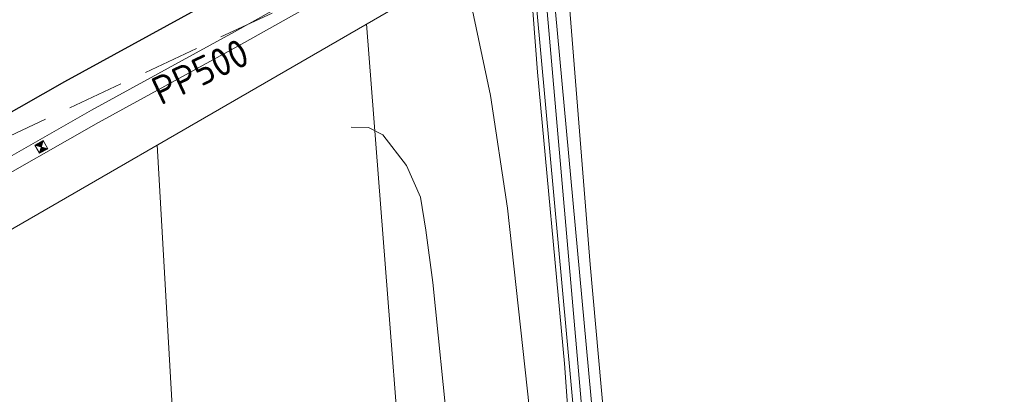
# Model space of a CAD drawing. Header units: metres. Extents: x 174255 to 175175, y 462028 to 462911.
# Tile 5 of 256: x 174412 to 174447, y 462183 to 462196. Entities that reach past the tile are written whole.
import ezdxf
from ezdxf.enums import TextEntityAlignment as Align

# ---------------------------------------------------------------- set-up
doc = ezdxf.new("R2010")
doc.units = ezdxf.units.M
doc.linetypes.add('RI-HWA', pattern=[7.4, 5, -2.4])
for name, color, linetype, lineweight in [('B-WE-OG-TERREIN_ERF-G', 8, 'Continuous', 20), ('B-WE-OG-TERREIN_GROEN-G', 8, 'Continuous', 20), ('B-WE-OG-WEG_ONVERHARD-G', 8, 'Continuous', 20), ('B-WE-OG-WEG_VERHARD_GESLOTEN -G', 8, 'Continuous', 20), ('B-WE-RI-HWA-G', 8, 'RI-HWA', 20), ('B-WE-RI-HWA-T20', 8, 'Continuous', 20), ('B-WE-RI-HWA_KOLK_STRAATKOLK-S', 8, 'Continuous', 20), ('B-WE-WH-WATERGANG_SLOOT_BODEM-G', 8, 'Continuous', 20), ('B-XX-KG-GRENS_PERCEEL-BEREKEND-G', 213, 'Continuous', 20), ('B-XX-KG-GRENS_PERCEEL-G', 213, 'Continuous', 20)]:
    doc.layers.add(name, color=color, linetype=linetype, lineweight=lineweight)
doc.layers.add('B-WE-VH-MATERIAALGRENS-G', color=8, linetype='Continuous')
doc.styles.add('NLCS-ISO-M500-T20', font='NLCS-ISO.ttf', dxfattribs={"height": 1})

# ---------------------------------------------------------------- blocks, each defined once
blk = doc.blocks.new('SRI-KOLK_STRAATKOLK_KUNSTSTOF')
h = blk.add_hatch(color=256)
h.dxf.hatch_style = 1
h.paths.add_polyline_path([(0, 0.334), (0, 0), (0.167, 0.167)])
h = blk.add_hatch(color=256)
h.dxf.hatch_style = 1
h.paths.add_polyline_path([(0.334, 0.334), (0.167, 0.167), (0.334, 0)])
blk.add_lwpolyline([(0, 0), (0.334, 0), (0.334, 0.334), (0, 0.334)], close=True)
at = {"flags": 128}
for points in [[(0, 0.334), (0.334, 0)], [(0.334, 0.334), (0, 0)]]:
    blk.add_lwpolyline(points, dxfattribs=at)

msp = doc.modelspace()

# ---------------------------------------------------------------- linework, layer by layer
at = {"layer": 'B-WE-OG-TERREIN_ERF-G'}
msp.add_lwpolyline([(174484.205, 462231.573), (174482.098, 462230.229), (174471.897, 462224.016), (174454.904, 462213.753), (174431.718, 462199.892), (174432.742, 462187.157), (174435.023, 462161.768), (174439.912, 462108.876), (174439.944, 462108.292), (174439.811, 462107.923), (174439.678, 462107.8), (174499.875, 462110.012), (174571.064, 462123.076)], dxfattribs=at)
at = {"layer": 'B-WE-OG-TERREIN_GROEN-G'}
msp.add_lwpolyline([(174438.076, 462108.057), (174436.009, 462130.455), (174434.364, 462150.693), (174432.821, 462169.774), (174431.826, 462183.645), (174430.865, 462193.984), (174430.394, 462200.222), (174428.626, 462199.156), (174428.302, 462198.962), (174428.397, 462196.96), (174429.199, 462193.153), (174429.807, 462189.161), (174430.66, 462181.357), (174432.94, 462156.7), (174435.26, 462129.327), (174436.827, 462110.1)], dxfattribs=at)
at = {"layer": 'B-WE-OG-WEG_ONVERHARD-G'}
msp.add_lwpolyline([(174438.686, 462069.562), (174437.696, 462071.586), (174436.86, 462077.802), (174436.109, 462089.076), (174434.173, 462106.74), (174432.527, 462130.227), (174429.773, 462156.973), (174427.707, 462181.035), (174427.155, 462186.525), (174426.906, 462188.372), (174426.715, 462189.545), (174426.227, 462190.676), (174425.383, 462191.761), (174424.869, 462192.017), (174424.26, 462192.036)], dxfattribs=at)
at = {"layer": 'B-WE-OG-WEG_VERHARD_GESLOTEN -G'}
for points in [[(174424.955, 462198.129), (174420.118, 462195.413), (174415.047, 462192.63), (174410.72, 462190.179), (174408.165, 462188.786), (174405.323, 462187.379), (174402.729, 462186.222), (174399.487, 462185.063), (174395.413, 462184.021), (174390.462, 462182.766), (174385.078, 462181.468), (174383.288, 462181.025), (174375.435, 462179.116), (174372.236, 462178.597), (174369.74, 462178.02), (174352.445, 462173.896)], [(174425.199, 462197.693), (174420.361, 462194.976), (174415.291, 462192.194), (174410.963, 462189.742), (174410.395, 462189.432)]]:
    msp.add_lwpolyline(points, dxfattribs=at)
at = {"layer": 'B-WE-RI-HWA-G', "ltscale": 0.4}
msp.add_line((174398.196, 462185.183), (174431.256, 462200.678), dxfattribs=at)
at = {"layer": 'B-WE-VH-MATERIAALGRENS-G'}
msp.add_lwpolyline([(174443.277, 462211.38), (174442.236, 462210.772), (174438.344, 462208.32), (174433.046, 462204.976), (174429.613, 462202.796), (174426.385, 462200.646), (174424.348, 462199.408), (174419.463, 462196.593), (174414.089, 462193.644), (174410.064, 462191.359), (174407.542, 462189.984), (174404.749, 462188.601), (174402.226, 462187.476), (174399.092, 462186.355), (174395.079, 462185.329), (174390.138, 462184.077), (174384.758, 462182.78), (174382.966, 462182.337), (174375.167, 462180.441), (174371.975, 462179.922), (174369.431, 462179.334), (174352.131, 462175.209)], dxfattribs=at)
at = {"layer": 'B-WE-WH-WATERGANG_SLOOT_BODEM-G'}
for points in [[(174430.687, 462197.887), (174433.277, 462169.712), (174438.707, 462108.947), (174438.799, 462108.481), (174438.913, 462108.322), (174439.083, 462108.277), (174439.186, 462108.277)], [(174439.186, 462108.277), (174439.254, 462108.277), (174439.402, 462108.356), (174439.402, 462108.55), (174439.373, 462108.927), (174433.942, 462169.692), (174431.346, 462197.94)]]:
    msp.add_lwpolyline(points, dxfattribs=at)
at = {"layer": 'B-XX-KG-GRENS_PERCEEL-BEREKEND-G'}
msp.add_lwpolyline([(174370.246, 462175.918), (174403.258, 462183.246), (174430.208, 462198.827)], dxfattribs=at)
at = {"layer": 'B-XX-KG-GRENS_PERCEEL-G', "flags": 128}
for points in [[(174430.943, 462199.27), (174439.268, 462103.74)], [(174424.796, 462195.698), (174430.587, 462121.313), (174435.074, 462070.431)], [(174417.368, 462191.404), (174420.007, 462145.407), (174409.726, 462144.435)]]:
    msp.add_lwpolyline(points, dxfattribs=at)

# ---------------------------------------------------------------- block references
at = {"layer": 'B-WE-RI-HWA_KOLK_STRAATKOLK-S', "rotation": 119.3165503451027}
msp.add_blockref('SRI-KOLK_STRAATKOLK_KUNSTSTOF', (174413.487, 462191.267), dxfattribs=at)

# ---------------------------------------------------------------- texts
at = {"layer": 'B-WE-RI-HWA-T20', "style": 'NLCS-ISO-M500-T20'}
msp.add_text('PP500', height=1, rotation=25.11, dxfattribs=at).set_placement((174418.691, 462194.458), align=Align.TOP_CENTER)

doc.saveas('drawing.dxf')
